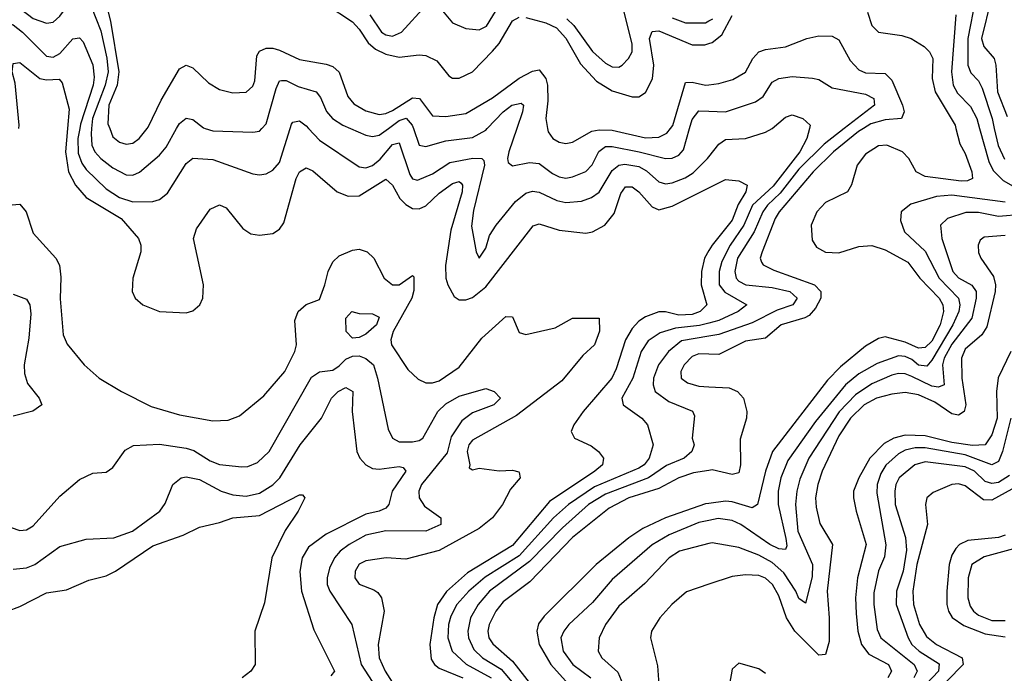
# Model space of a CAD drawing. Header units: inches. Extents: x 884549 to 1028252, y 526810 to 653624.
# Tile 211 of 256: x 947930 to 950887, y 578363 to 580327. Entities that reach past the tile are written whole.
import ezdxf

# ---------------------------------------------------------------- set-up
doc = ezdxf.new("R2010")
doc.units = ezdxf.units.IN
doc.header["$MEASUREMENT"] = 0
for name, color, linetype in [('A9547', 7, 'Continuous'), ('A9548', 7, 'Continuous'), ('A9557', 7, 'Continuous'), ('A9558', 7, 'Continuous')]:
    doc.layers.add(name, color=color, linetype=linetype)

msp = doc.modelspace()

# ---------------------------------------------------------------- linework, layer by layer
at = {"layer": 'A9547', "color": 5}
for points, elevation in [([(948073.4, 580000), (948067.3, 579930), (948076.5, 579870), (948097.9, 579830), (948130, 579793.2), (948234.2, 579730), (948286.6, 579670), (948293.4, 579650), (948294, 579630), (948269.5, 579550), (948267.3, 579510), (948276.8, 579490), (948300.2, 579470), (948350, 579450.1), (948430, 579446.5), (948450, 579452.6), (948471.2, 579470), (948480.2, 579490), (948482.5, 579530), (948451.7, 579670), (948461, 579699), (948502.2, 579757.8), (948530, 579771.1), (948550, 579762), (948599.8, 579699.8), (948623.9, 579683.9), (948650, 579679.6), (948690, 579684.6), (948710, 579697.3), (948723.3, 579716.7), (948760.3, 579850), (948770, 579870.1), (948790, 579881.5), (948810, 579872.5), (948883.5, 579810), (948916.4, 579796.4), (948950, 579797.7), (949030, 579847.6), (949050, 579830.2), (949072.2, 579790), (949090, 579771.8), (949110, 579760.1), (949130, 579758.4), (949150, 579767.7), (949190, 579805.6), (949230, 579834.5), (949250, 579840.4), (949256.1, 579836.1), (949259.9, 579830), (949259, 579810), (949225.2, 579694.8), (949208.5, 579588.5), (949210, 579550.6), (949215.5, 579530), (949235.4, 579495.4), (949250, 579485.2), (949270, 579485.5), (949290, 579492.3), (949330, 579524.6), (949472.7, 579707.3), (949490, 579713.5), (949550, 579694.2), (949630, 579685.6), (949650, 579689.2), (949687.1, 579710), (949715.5, 579744.5), (949735.2, 579804.8), (949750, 579824.8), (949770, 579825.2), (949790, 579810.1), (949830, 579764.9), (949850, 579756.1), (949890, 579766.3), (950000, 579821.4)], 2420), ([(948110.4, 580000), (948105, 579970), (948105.6, 579925.6), (948116.1, 579896.1), (948130, 579876.7), (948190, 579818.3), (948230, 579793.2), (948270, 579780.1), (948330, 579780.7), (948350, 579786.4), (948373.8, 579806.2), (948430, 579895.4), (948450, 579911.1), (948510, 579906.7), (948630, 579863.5), (948650, 579860.5), (948670, 579863.9), (948690, 579875.3), (948710, 579898.3), (948742.3, 580000)], 2440), ([(948145.6, 580000), (948144.1, 579984.1), (948146.3, 579950), (948155.3, 579930), (948173.7, 579910), (948210, 579881.5), (948250, 579860.8), (948270, 579859.4), (948290, 579869), (948350, 579919.5), (948370, 579944.4), (948401.3, 580000)], 2460), ([(948200.3, 580000), (948210, 579975), (948230, 579958.9), (948250, 579953.1), (948270, 579955.8), (948289.1, 579970), (948312.8, 580000)], 2480), ([(948487.4, 580000), (948510, 579992.8), (948630, 579989), (948650, 579992.3), (948657.3, 580000)], 2460), ([(948797.4, 580000), (948830, 579964.7), (948950, 579884.4), (948970, 579881.7), (948990, 579889.3), (949012.2, 579907.8), (949050, 579952.1), (949070, 579957.4), (949101.6, 579861.6), (949110, 579849.1), (949125.2, 579845.2), (949170, 579863.5), (949221.7, 579898.3), (949291.1, 579911.1), (949318.2, 579910), (949323.9, 579903.9), (949325.9, 579890), (949293.5, 579753.5), (949286.9, 579706.9), (949300.7, 579630), (949310, 579610.4), (949330, 579640.5), (949341, 579679), (949360.7, 579710), (949419.1, 579780.9), (949450, 579806.2), (949470, 579811.9), (949490, 579809.2), (949543.8, 579783.8), (949570, 579777.6), (949617.8, 579782.2), (949647.1, 579792.9), (949670, 579808.9), (949710, 579873.6), (949730, 579890), (949747.3, 579892.7), (949790, 579885.8), (949812.5, 579872.5), (949850, 579839.7), (949870, 579834.1), (949890, 579836.6), (949928.4, 579851.6), (949952.7, 579867.3), (949996.4, 579910), (950000, 579914.6)], 2440), ([(948923.9, 580000), (948970, 579979.9), (948990, 579975.7), (949010, 579979.6), (949037.6, 580000)], 2460), ([(949112.6, 580000), (949130, 579950.1), (949150, 579946), (949210, 579963.1), (949290, 579972.7), (949330, 579995.5), (949334.3, 580000)], 2460), ([(949423.1, 580000), (949398.9, 579930), (949394.8, 579910), (949397.6, 579897.6), (949410, 579887.9), (949461.6, 579898.4), (949490, 579895.3), (949530, 579865.3), (949550, 579854.7), (949570, 579851.3), (949590, 579854.4), (949630, 579871), (949649.4, 579890.6), (949669.1, 579930.9), (949690, 579945.7), (949710, 579946.1), (949790.2, 579930.2), (949869.9, 579910.1), (949890, 579910.5), (949910, 579920.3), (949923.9, 579936.1), (949942.2, 580000)], 2460), ([(949515.8, 580000), (949517.7, 579990), (949531.3, 579970), (949550, 579958.9), (949570, 579955), (949590, 579959.4), (949648.4, 579991.6), (949670, 579996.4), (949710, 579994.7), (949810, 579971.7), (949850, 579973.7), (949873.7, 579986.3), (949884.5, 580000)], 2480), ([(947872.7, 579767.3), (947930, 579772.4), (947949.6, 579749.6), (947970, 579686), (948038.9, 579610), (948049.3, 579589.3), (948053.6, 579553.6), (948051.3, 579488.7), (948060.6, 579380.6), (948072.5, 579352.5), (948123.2, 579290), (948169.1, 579250), (948235.8, 579210), (948324.6, 579164.6), (948410, 579139.4), (948510, 579121.8), (948556.1, 579123.9), (948590, 579136.6), (948663.3, 579196.7), (948726.3, 579270), (948756.8, 579330), (948760.9, 579350), (948756.6, 579423.4), (948766.3, 579450), (948790, 579471.2), (948830, 579486.7), (948846.9, 579530), (948856.1, 579570), (948870, 579599), (948890, 579617.1), (948930, 579635), (948950, 579637.2), (948973.6, 579630), (948993.6, 579610), (949024.6, 579550), (949050, 579530.6), (949070, 579530.6), (949110, 579558.2), (949114.2, 579554.2), (949113.5, 579513.5), (949107.5, 579490), (949051.5, 579390), (949044.8, 579364.8), (949046.8, 579350), (949096, 579276), (949126.6, 579246.6), (949150, 579235.6), (949170, 579235.5), (949190, 579242.4), (949250, 579283.4), (949317.7, 579370), (949390, 579434.8), (949410, 579434.4), (949430, 579387.1), (949450, 579381.1), (949538.7, 579401.3), (949590, 579430.3), (949670.2, 579430.2), (949671.6, 579391.6), (949656.6, 579350), (949621.8, 579318.2), (949558.2, 579241.8), (949422, 579138), (949290, 579063.7), (949278.9, 579050), (949273.6, 579030), (949282.4, 578990), (949280.5, 578980.5), (949290, 578974.8), (949310, 578979.5), (949370, 578971.6), (949410, 578973.3), (949428.9, 578968.9), (949430, 578966), (949432.8, 578950), (949403.8, 578916.2), (949379.9, 578870), (949350, 578829.9), (949310, 578798.1), (949190, 578732.4), (949090, 578705.7), (949030.3, 578709.7), (948970, 578700.6), (948950, 578691), (948937.4, 578670), (948936.6, 578650), (948950, 578631.1), (948993.9, 578613.9), (949005.8, 578605.8), (949016.3, 578590), (949024.7, 578550), (949007, 578450), (949010.1, 578410), (949027.2, 578370), (949070, 578303.6)], 2380), ([(950000, 579633.1), (949986.7, 579610), (949977.6, 579570), (949977.2, 579530), (949993.9, 579470), (949973.4, 579450), (949950, 579441.5), (949910, 579439.4), (949870, 579449.4), (949850, 579449.7), (949810, 579434.7), (949790, 579420.9), (949770, 579399), (949750, 579365.2), (949721.9, 579278.1), (949708.4, 579250), (949622, 579150), (949594.2, 579110), (949586.4, 579090), (949596.2, 579070), (949646.8, 579046.8), (949668.5, 579030), (949683.7, 579010), (949681, 578990), (949657.5, 578970), (949521, 578879), (949410, 578746.9), (949275.4, 578664.6), (949211.5, 578608.5), (949184.8, 578570), (949173.9, 578530), (949161.5, 578450), (949166.1, 578406.1), (949175.7, 578390), (949190, 578379), (949261.3, 578350)], 2420), ([(947910, 579502), (947950, 579487.4), (947960.6, 579470), (947962.9, 579442.9), (947957.3, 579370), (947943, 579290), (947944.1, 579264.1), (947953.4, 579233.4), (947988, 579190), (947996, 579170), (947968.9, 579151.1), (947910, 579136)], 2360), ([(950000, 579415.3), (949972, 579408), (949899.4, 579400.6), (949853.9, 579386.1), (949817.8, 579362.2), (949797, 579330), (949771.6, 579250), (949738.5, 579190), (949742.7, 579170), (949798.2, 579130), (949815.7, 579110), (949833, 579050), (949821.1, 579010), (949805.8, 578990), (949790, 578979), (949656.2, 578923.8), (949578.1, 578870), (949532.9, 578830), (949430, 578716.5), (949328.2, 578651.8), (949279.5, 578610), (949242.5, 578570), (949225.3, 578534.7), (949218.4, 578510), (949215.5, 578470), (949229.3, 578430), (949270.5, 578390.5), (949345.7, 578350)], 2440), ([(950000, 579375.9), (949917.7, 579362.3), (949879.2, 579330), (949849.1, 579290), (949834.1, 579250), (949832.3, 579230), (949838.7, 579210), (949880, 579180), (949950.5, 579150.5), (949957.2, 579137.2), (949950.1, 579070), (949955.4, 579050), (949948.9, 579030), (949925.7, 579010), (949872.8, 578987.2), (949818.2, 578950), (949690, 578901), (949638.2, 578870), (949560.2, 578799.8), (949461.1, 578698.9), (949341.4, 578610), (949306.6, 578570), (949284.5, 578530), (949276, 578490), (949278.2, 578470), (949294.2, 578434.2), (949319.9, 578410), (949375.9, 578375.9), (949414.5, 578330)], 2460), ([(947878.3, 578810), (947930, 578792.3), (947950, 578794.7), (947970, 578806.6), (948050, 578895.1), (948110, 578945.8), (948150, 578964.6), (948190, 578967.7), (948210, 578981.6), (948246.3, 579033.7), (948272, 579048), (948350, 579051.6), (948430, 579039.4), (948452.9, 579032.9), (948501.6, 579001.6), (948530, 578991), (948596.8, 578983.2), (948615.1, 578984.9), (948643.9, 578996.1), (948679.2, 579030), (948806.6, 579253.4), (948830, 579269.2), (948870, 579274.3), (948890, 579286.5), (948910, 579307.3), (948930, 579315.7), (948950, 579316.7), (948969.3, 579309.3), (948992.5, 579290), (949005.1, 579250), (949036.7, 579096.7), (949049.7, 579069.7), (949070, 579058.4), (949110, 579058.9), (949130, 579062.7), (949141, 579070), (949186.1, 579150), (949210, 579173), (949250, 579195.8), (949330, 579218.6), (949355.5, 579210), (949374.4, 579190), (949354, 579170), (949290, 579145.5), (949258.3, 579121.7), (949226.4, 579073.6), (949214.3, 579025.7), (949137.3, 578930), (949129.2, 578910), (949130.1, 578890), (949145.5, 578865.5), (949195.4, 578830), (949194.8, 578810), (949150, 578789.9), (949030, 578791), (948970, 578777.7), (948919.6, 578750), (948893, 578730), (948875.4, 578710), (948860.8, 578679.2), (948853, 578650), (948853.6, 578630), (948861, 578610), (948927.1, 578510), (948955.6, 578390), (949019.4, 578290)], 2360), ([(950000, 579321.9), (949970, 579323.1), (949950, 579315.3), (949925.8, 579290), (949915.7, 579270), (949916.6, 579250), (949935.6, 579235.6), (949970, 579226), (950000, 579224.2)], 2480), ([(947910, 578675.9), (947950, 578680.4), (947975.4, 578690), (948050, 578744.4), (948130, 578765.7), (948212.3, 578770), (948268.5, 578790), (948350.8, 578850), (948366.9, 578873.1), (948389.9, 578930.1), (948414.5, 578950), (948430, 578953.3), (948470, 578945.7), (948535.2, 578910), (948570, 578899.5), (948610, 578895.1), (948650, 578903.9), (948690.2, 578929.8), (948710.9, 578950), (948772.8, 579050), (948836.3, 579130), (948866.9, 579190), (948886.7, 579210), (948910, 579221.4), (948930.5, 579210), (948928.4, 579150), (948942.6, 579030), (948951.1, 579010), (948969.5, 578990), (948990, 578978.5), (949010, 578976.4), (949070, 578984.1), (949081.6, 578981.6), (949090, 578970.5), (949048.6, 578910), (949038.6, 578870), (949030, 578859.5), (949010, 578850.4), (948970, 578841.6), (948850, 578780.7), (948797.5, 578742.5), (948778.1, 578710), (948771.4, 578668.6), (948776.2, 578610), (948813.5, 578493.5), (948875.1, 578370), (948864.6, 578355.4)], 2340), ([(950000, 578972.8), (949954.2, 578965.8), (949909.9, 578950.1), (949850, 578918.6), (949759.6, 578890), (949700.4, 578859.6), (949590, 578770.8), (949462.5, 578637.5), (949382.2, 578577.8), (949360.2, 578550), (949339.6, 578510), (949335.6, 578490), (949339.1, 578470), (949351.4, 578451.4), (949410, 578399.9), (949464.1, 578330)], 2480), ([(947893, 578550), (947930, 578563.6), (948010, 578605.1), (948070, 578614.4), (948137.3, 578642.7), (948190, 578656.3), (948217.9, 578670), (948330, 578746.1), (948421.4, 578778.6), (948470, 578802.4), (948530, 578816.1), (948569.7, 578830.3), (948650, 578837.3), (948770, 578899.1), (948779.1, 578899.1), (948786.4, 578890), (948766.7, 578850), (948727.8, 578792.2), (948687.5, 578710), (948664.8, 578575.2), (948636.2, 578490), (948637.1, 578390), (948624.4, 578370), (948597.8, 578350)], 2320), ([(950000, 578873.7), (949990, 578872.4), (949870, 578829.9), (949801.7, 578798.3), (949759.6, 578770), (949661.8, 578690), (949504.9, 578535.1), (949488.4, 578511.6), (949483.4, 578490), (949490.1, 578450), (949525.1, 578390), (949578.7, 578330)], 2520), ([(950000, 578822.4), (949970, 578816.5), (949880.8, 578779.2), (949830, 578748.8), (949710, 578645), (949650, 578575.8), (949579.6, 578510), (949563.9, 578490), (949555.4, 578470), (949562.2, 578430), (949591.5, 578390), (949645.7, 578350)], 2540), ([(950000, 578752.9), (949911.3, 578730), (949880.7, 578710), (949807.2, 578632.8), (949730, 578564.5), (949689.6, 578510), (949670.1, 578470), (949667.6, 578430), (949679, 578410), (949726.7, 578366.7), (949741.3, 578330)], 2560), ([(950000, 578630.6), (949932.4, 578607.6), (949888.6, 578570), (949853.2, 578530), (949827.2, 578490), (949824.4, 578470), (949845.8, 578385.8), (949849.4, 578329.4), (949841, 578270), (949794.5, 578130), (949793.8, 578090), (949804.5, 578070), (949850, 578021), (949870, 577992.6), (949942.1, 577830), (949961.3, 577801.3), (949990, 577783.8), (950000, 577781.5)], 2580)]:
    msp.add_lwpolyline(points, dxfattribs=dict(at, elevation=elevation))
at = {"layer": 'A9547', "color": 5, "elevation": 2360}
msp.add_lwpolyline([(948930, 579370.6), (948910.6, 579390), (948910, 579430.4), (948928, 579450), (948950, 579444.2), (948990, 579442.9), (949010, 579432.9), (949001.4, 579410), (948970, 579381.9), (948950, 579371.9)], close=True, dxfattribs=at)
at = {"layer": 'A9548', "color": 5}
for points, elevation in [([(947917.4, 580450), (947942.7, 580422.7), (947990, 580395.3), (948010, 580393.9), (948030, 580402.9), (948042.2, 580417.8), (948064.3, 580475.7), (948080.5, 580499.5), (948170, 580577.9), (948178.4, 580570), (948182.5, 580542.5), (948180.5, 580410), (948202.4, 580322.4), (948227.2, 580170), (948222.3, 580130), (948197.4, 580070), (948194.6, 580014.6), (948200.3, 580000)], 2480), ([(947890, 580392.5), (947970, 580331), (948010, 580316.3), (948030, 580319.7), (948050, 580337.3), (948070, 580364.8), (948110, 580439.3), (948130, 580426.9), (948143.2, 580370), (948173.4, 580293.4), (948191.7, 580211.7), (948195.3, 580170), (948186.8, 580130), (948148.5, 580030), (948145.6, 580000)], 2460), ([(948850, 580372.8), (948930, 580320.2), (948950, 580298.9), (948977, 580257), (948998.8, 580238.8), (949030, 580223), (949070, 580214.6), (949130, 580221.9), (949150, 580219.6), (949182.9, 580202.9), (949218.6, 580158.6), (949230, 580151.6), (949250, 580151.1), (949289.9, 580170), (949350, 580232.3), (949370, 580255), (949410, 580324), (949430, 580334.5)], 2520), ([(948981.5, 580341.5), (949017.1, 580290), (949030, 580281.2), (949050, 580277.2), (949076.4, 580290), (949150, 580370.1)], 2540), ([(949190, 580365.3), (949230, 580317.1), (949270, 580300.6), (949310, 580296.2), (949332.5, 580307.5), (949369.9, 580370)], 2540), ([(949573.3, 580330), (949594.1, 580310), (949650, 580231.7), (949690, 580195.9), (949710, 580185.4), (949730, 580184.7), (949739.3, 580190), (949758.7, 580210), (949769.4, 580230.6), (949770, 580253.3), (949742.3, 580362.3)], 2540), ([(949450, 580333.3), (949510, 580317.7), (949542.3, 580302.3), (949570, 580271.3), (949614, 580194), (949662.2, 580142.2), (949710, 580113.6), (949770, 580095), (949790, 580094.8), (949810, 580108.2), (949831, 580149), (949834.8, 580190), (949821.8, 580270), (949830, 580291.3), (949850, 580293.8), (949950, 580251.6), (949988.2, 580251.8), (950000, 580255.2)], 2520), ([(949890, 580332.5), (949930, 580317.8), (949990, 580317.7), (950000, 580323.4)], 2540), ([(947897.2, 580000), (947898.1, 580030), (947885, 580105), (947856.9, 580156.9), (947852.7, 580190), (947874.2, 580290), (947890, 580317.5), (947910, 580311.1), (947938.8, 580290), (948010, 580217.6), (948030, 580214.2), (948050, 580225.6), (948090, 580269.1), (948110, 580272.6), (948120.3, 580260.3), (948150, 580191.3), (948153.9, 580153.9), (948150.2, 580130), (948112.7, 580012.7), (948110.4, 580000)], 2440), ([(948312.8, 580000), (948316, 580004), (948354.4, 580085.6), (948410, 580179.7), (948430, 580190.1), (948450, 580182.1), (948497.4, 580137.4), (948530, 580117.5), (948570, 580107.6), (948610, 580109.5), (948630, 580126.8), (948636.7, 580143.3), (948641.9, 580218.1), (948650, 580232.8), (948670, 580241.8), (948690, 580241.8), (948710, 580235.6), (948770, 580207.4), (948850, 580193.6), (948870, 580186.2), (948889.5, 580169.5), (948916, 580096), (948934, 580074), (948970, 580053), (949010, 580042.5), (949030, 580045), (949050, 580054.2), (949110, 580092.6), (949130.6, 580090.6), (949170, 580038), (949210, 580035.7), (949270, 580045.5), (949350, 580092.4), (949430, 580150.9), (949470, 580172.7), (949490, 580176.6), (949510, 580150.2), (949514.8, 580130), (949516.7, 580083.3), (949510.1, 580030), (949515.8, 580000)], 2480), ([(947927, 580000), (947928.7, 580010), (947916.4, 580136.4), (947906.8, 580170), (947910, 580195.5), (947930, 580198), (947990, 580150.5), (948010, 580145.9), (948048, 580148), (948057.1, 580137.1), (948078.4, 580058.4), (948073.4, 580000)], 2420), ([(948657.3, 580000), (948670, 580013.6), (948699.9, 580120.1), (948710, 580142.9), (948715.9, 580144.1), (948730, 580144.7), (948765.9, 580125.9), (948820.2, 580110), (948833.6, 580093.6), (948851.5, 580051.5), (948869.8, 580029.8), (948901, 580010), (948923.9, 580000)], 2460), ([(949884.5, 580000), (949891.4, 580008.6), (949930, 580138.6), (949950, 580139.1), (949990, 580130.4), (950000, 580131.7)], 2480), ([(949334.3, 580000), (949382.4, 580050), (949408.3, 580070), (949436, 580076), (949443.2, 580070), (949440.3, 580050), (949423.1, 580000)], 2460), ([(949942.2, 580000), (949950, 580027.2), (949970, 580053.4), (950000, 580052.2)], 2460), ([(948401.3, 580000), (948410, 580015.5), (948430, 580030.9), (948450, 580027.1), (948481.8, 580001.8), (948487.4, 580000)], 2460), ([(948742.3, 580000), (948746.6, 580013.4), (948750, 580018.9), (948770, 580022.8), (948790, 580008), (948797.4, 580000)], 2440), ([(949037.6, 580000), (949070, 580024), (949091, 580031), (949109.1, 580010), (949112.6, 580000)], 2460)]:
    msp.add_lwpolyline(points, dxfattribs=dict(at, elevation=elevation))
at = {"layer": 'A9557', "color": 5}
msp.add_line((950189.8, 580000, 2440), (950190, 580000.1, 2440), dxfattribs=at)
for points, elevation in [([(950742, 580000), (950753.6, 579953.6), (950770, 579925.3), (950789.4, 579870), (950791.4, 579850), (950777.1, 579842.9), (950758.2, 579841.8), (950650, 579855.4), (950622.9, 579870), (950600.6, 579910), (950581.4, 579930), (950534.7, 579950), (950510, 579948.4), (950470, 579922.8), (950445.1, 579890), (950428.9, 579831.1), (950416, 579810), (950350, 579777.9), (950324.3, 579750), (950307.2, 579710), (950310, 579664.4), (950323.1, 579643.1), (950350, 579628.7), (950390, 579627), (950450, 579645.4), (950490, 579648.7), (950530, 579635.8), (950598.1, 579598.1), (950633.9, 579550), (950692, 579490), (950702.5, 579470), (950704.5, 579450), (950695, 579410), (950670, 579360.6), (950650, 579341.9), (950630, 579340.2), (950590, 579357.8), (950530, 579374.5), (950510, 579369), (950470, 579345.7), (950395.9, 579284.1), (950356.4, 579243.6), (950191.6, 579030), (950169.9, 578970.1), (950146.1, 578870), (950130, 578860.3), (950070, 578878.3), (950050, 578880.1), (950000, 578873.7)], 2520), ([(950464.2, 580000), (950449.3, 579990.7), (950374.6, 579930), (950313.1, 579870), (950210.9, 579750), (950199.3, 579730), (950160.1, 579630), (950154.3, 579610), (950158.6, 579598.6), (950163.5, 579590), (950194.9, 579574.9), (950317.5, 579530), (950336.4, 579510), (950336.6, 579490), (950320.1, 579459.9), (950301.4, 579438.6), (950288.6, 579431.4), (950217.2, 579410), (950170, 579369.9), (950110, 579361), (950030, 579320.6), (950000, 579321.9)], 2480), ([(950301.8, 580000), (950294.3, 579970), (950273.4, 579930), (950193.2, 579826.8), (950131.3, 579770), (950104.9, 579710), (950063.6, 579650), (950039.1, 579600.9), (950030.7, 579570), (950031.2, 579530), (950048.3, 579508.3), (950113.6, 579470), (950087.9, 579450), (950030, 579423.2), (950000, 579415.3)], 2440), ([(950000, 579914.6), (950030, 579953.4), (950050, 579966.8), (950110, 579969.7), (950170, 579988.6), (950189.8, 580000)], 2440), ([(950406.8, 580000), (950346.6, 579953.4), (950270, 579877.9), (950214, 579806), (950175.9, 579770), (950162.4, 579750), (950136.4, 579690), (950086.1, 579610), (950077.6, 579570), (950082.2, 579550), (950090, 579541), (950110.8, 579530.8), (950190, 579522.1), (950243.5, 579510), (950265.3, 579490), (950252.3, 579470), (950205.6, 579454.4), (950130, 579416.4), (950030, 579380.8), (950000, 579375.9)], 2460), ([(950813.2, 580000), (950841.2, 579901.2), (950854, 579874), (950883.6, 579843.6), (950943.8, 579810)], 2540), ([(950857.4, 580000), (950868.9, 579948.9), (950888.1, 579908.1)], 2560), ([(950000, 579821.4), (950050, 579846.5), (950090, 579842.6), (950115.2, 579830), (950111, 579810), (950088.4, 579771.6), (950070, 579724.8), (950009.8, 579650), (950000, 579633.1)], 2420), ([(950890, 579778.7), (950730, 579799.3), (950684, 579796), (950606.9, 579773.1), (950577.2, 579750), (950576.1, 579723.9), (950587.2, 579690), (950650, 579631.5), (950691.3, 579550), (950750.1, 579490), (950753.9, 579470), (950750.9, 579450), (950733.1, 579410), (950670, 579303.9), (950654.3, 579285.7), (950630, 579289), (950610, 579305.9), (950590, 579315.4), (950570, 579316.7), (950505.6, 579294.4), (950450, 579262.6), (950410.1, 579230), (950320.3, 579119.7), (950237, 579003), (950215.7, 578950), (950208.6, 578910), (950207.8, 578870), (950231.4, 578768.6), (950234.3, 578745.7), (950230, 578735.6), (950210, 578736.8), (950182.8, 578750), (950096, 578810), (950070, 578822), (950027.9, 578827.9), (950000, 578822.4)], 2540), ([(951012, 579748), (950870, 579735.3), (950810, 579747.6), (950772, 579748), (950717.1, 579730), (950696, 579710), (950699.8, 579670), (950732.7, 579570), (950750, 579551.6), (950789.6, 579529.6), (950802.8, 579510), (950803.1, 579490), (950789.7, 579430.3), (950730, 579351.9), (950706.3, 579310), (950701.8, 579290), (950707.2, 579230), (950690, 579222.7), (950670, 579225.6), (950610, 579255.4), (950590, 579262.8), (950570, 579263.9), (950550, 579259.4), (950490, 579233), (950440.2, 579199.8), (950391.6, 579148.4), (950299.9, 579010), (950273.4, 578946.6), (950264, 578910), (950260.4, 578870), (950267.7, 578790), (950311.3, 578690), (950310, 578652.6), (950290, 578574.3), (950270, 578587.6), (950261.3, 578610), (950225.5, 578665.5), (950190, 578696.2), (950150, 578718.1), (950090, 578741.4), (950010, 578755.4), (950000, 578752.9)], 2560), ([(950890, 579678.9), (950826.6, 579673.4), (950815.2, 579664.8), (950809.4, 579650), (950810, 579627.3), (950816.9, 579610), (950855, 579555), (950861, 579530), (950859.9, 579510), (950835.4, 579404.6), (950819.5, 579380.5), (950770, 579336.7), (950758.6, 579310), (950759.6, 579250), (950772.1, 579170), (950766.4, 579150), (950750, 579139.2), (950730, 579142.6), (950678.3, 579178.3), (950630, 579199.7), (950590, 579206.4), (950550, 579202.1), (950503.7, 579190), (950466.8, 579170), (950425.5, 579130), (950390, 579076.4), (950340.3, 578970), (950326.9, 578930), (950320.8, 578890), (950322.2, 578862.2), (950333.1, 578813.1), (950371.6, 578750), (950354.9, 578610), (950361.3, 578530), (950361, 578459), (950350, 578419.4), (950330, 578418), (950258.1, 578490), (950233, 578530), (950210, 578596), (950191.6, 578630), (950170, 578649.4), (950150, 578656.5), (950110, 578658.7), (950070, 578654.3), (950000, 578630.6)], 2580), ([(950906.8, 579330), (950868.9, 579251.1), (950864.1, 579210), (950865.7, 579130), (950850, 579079.9), (950830.4, 579049.6), (950791.9, 579048.1), (950730, 579056.3), (950650, 579076.3), (950590, 579078.6), (950555.8, 579070), (950526.6, 579053.4), (950483.9, 579010), (950450.1, 578950), (950434.4, 578910), (950434.2, 578890), (950442.9, 578850), (950472.8, 578750), (950446.5, 578650), (950440.4, 578590), (950442.5, 578542.5), (950447.8, 578490), (950458.3, 578450), (950480.6, 578420.6), (950539.4, 578390), (950548.7, 578370), (950537.1, 578350)], 2620), ([(950000, 579224.2), (950060.5, 579220.5), (950086, 579210), (950103.6, 579190), (950114.4, 579150), (950112.8, 579130), (950093.6, 579066.4), (950095.4, 578990), (950090, 578965.6), (950070, 578960.9), (950010, 578974.3), (950000, 578972.8)], 2480), ([(950906.7, 579130), (950882.1, 579030), (950870, 578999.4), (950850, 578989.7), (950770, 579020), (950650, 579040.6), (950619.7, 579040.3), (950590, 579033.2), (950570, 579022.1), (950531.9, 578988.1), (950516.3, 578963.7), (950505.2, 578930), (950504.5, 578904.5), (950531.3, 578748.7), (950527.3, 578712.7), (950510, 578671.2), (950495.5, 578604.5), (950495.3, 578570), (950505.2, 578494.8), (950516.3, 578470), (950617.1, 578390), (950625.2, 578370), (950616, 578350)], 2640), ([(950902.9, 578957.1), (950870, 578936.5), (950850, 578933.6), (950830, 578939.8), (950798.1, 578970), (950770, 578983.8), (950650, 578998.8), (950618.3, 578990), (950572.1, 578950), (950562.1, 578930), (950558.4, 578910), (950559.9, 578870), (950591.1, 578771.1), (950593.3, 578733.3), (950583.9, 578670), (950563.5, 578610), (950562.6, 578570), (950598.8, 578470), (950610, 578450), (950632, 578430), (950691.4, 578391.4), (950689.4, 578370), (950634.1, 578310)], 2660), ([(950930, 578927.1), (950850, 578883.4), (950824.6, 578884.6), (950770, 578926.7), (950750, 578932.5), (950729.4, 578930.6), (950673.4, 578906.6), (950655, 578890), (950650.9, 578870), (950657.2, 578810), (950624.8, 578690), (950612.3, 578610), (950614.2, 578570), (950632.3, 578510), (950653.5, 578473.5), (950683.3, 578450), (950760.9, 578410), (950763.4, 578390), (950666.7, 578290)], 2680), ([(950890, 578778.4), (950870, 578771.3), (950778.3, 578761.7), (950753.1, 578750), (950741.9, 578738.1), (950730, 578718.5), (950721.7, 578690), (950714.7, 578610), (950714.8, 578570), (950719.5, 578550), (950730.9, 578530.9), (950766.3, 578506.3), (950830, 578481.6), (950890, 578472.9)], 2720), ([(950937, 578743), (950827, 578713), (950790.1, 578690), (950778.6, 578650), (950777.4, 578590), (950784.8, 578564.8), (950794.5, 578550), (950810, 578538.1), (950850, 578521.9), (950890, 578521.4)], 2740), ([(950170, 578362.3), (950150, 578376.8), (950090, 578394), (950070, 578376), (950062.4, 578330)], 2620)]:
    msp.add_lwpolyline(points, dxfattribs=dict(at, elevation=elevation))
at = {"layer": 'A9558', "color": 5}
msp.add_line((950189.8, 580000, 2440), (950190, 580000.1, 2440), dxfattribs=at)
for points, elevation in [([(950935.6, 580490), (950883.8, 580456.2), (950863.2, 580430), (950847.9, 580390), (950819.2, 580270), (950826, 580246), (950856.7, 580210), (950861.9, 580190), (950866.7, 580110), (950896.2, 580036.2)], 2580), ([(950800.5, 580390), (950777.7, 580270), (950778.2, 580190), (950787, 580167), (950810, 580143.3), (950820.8, 580120.8), (950850.7, 580030), (950857.4, 580000)], 2560), ([(950000, 580255.2), (950010, 580258), (950038.9, 580281.1), (950070, 580340.1)], 2520), ([(950000, 580323.4), (950011.6, 580330)], 2540), ([(950477, 580350), (950489.8, 580310), (950510, 580289.4), (950579.4, 580279.4), (950607.7, 580270), (950646.6, 580246.6), (950663, 580230), (950672.6, 580210), (950671.1, 580150), (950679.6, 580110), (950739.5, 580010), (950742, 580000)], 2520), ([(950741.6, 580341.6), (950728.8, 580170), (950733.8, 580130), (950746.6, 580106.6), (950785.9, 580065.9), (950804.7, 580030), (950813.2, 580000)], 2540), ([(950000, 580131.7), (950030, 580135.6), (950072.3, 580147.7), (950110, 580168.9), (950132.1, 580210), (950150, 580230.5), (950170, 580237.8), (950230, 580245.3), (950294.3, 580270), (950330, 580278.4), (950370, 580277.5), (950390, 580266.4), (950424.5, 580204.5), (950450, 580176), (950470, 580167.1), (950530, 580165.8), (950550, 580145.3), (950581.5, 580070), (950587, 580050), (950578.9, 580030), (950530, 580026.3), (950486.3, 580013.7), (950464.2, 580000)], 2480), ([(950000, 580052.2), (950050, 580050.1), (950139.6, 580080.4), (950163.3, 580096.7), (950190, 580139.3), (950210, 580150.1), (950250, 580156.2), (950311.6, 580151.6), (950330, 580147.1), (950370, 580122), (950470, 580102.8), (950495.5, 580090), (950497.4, 580070), (950406.8, 580000)], 2460), ([(950190, 580000.1), (950230, 580034.6), (950250, 580040.7), (950282.3, 580030), (950304.4, 580010), (950301.8, 580000)], 2440)]:
    msp.add_lwpolyline(points, dxfattribs=dict(at, elevation=elevation))

doc.saveas('drawing.dxf')
